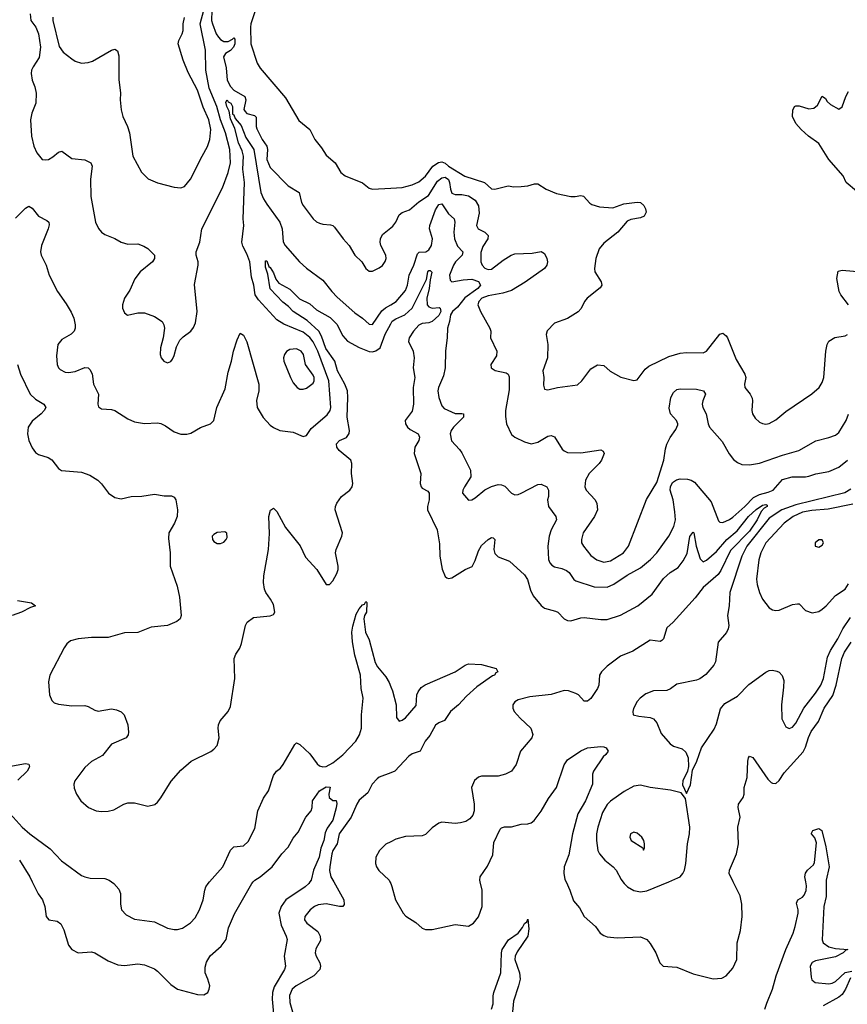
# Model space of a CAD drawing. Header units: inches. Extents: x 1473912 to 1647258, y 640388 to 773423.
# Tile 24 of 256: x 1507755 to 1512762, y 659259 to 665215. Entities that reach past the tile are written whole.
import ezdxf

# ---------------------------------------------------------------- set-up
doc = ezdxf.new("R2010")
doc.units = ezdxf.units.IN
doc.header["$MEASUREMENT"] = 0
for name, color, linetype in [('B5605', 7, 'Continuous'), ('B5606', 7, 'Continuous'), ('B5615', 7, 'Continuous'), ('B5616', 7, 'Continuous')]:
    doc.layers.add(name, color=color, linetype=linetype)

msp = doc.modelspace()

# ---------------------------------------------------------------- linework, layer by layer
at = {"layer": 'B5605', "color": 5}
for points, elevation in [([(1507831.6, 660000), (1507867.8, 659927.8), (1507892.7, 659890), (1507908.2, 659850), (1507914.8, 659790), (1507930.7, 659770.7), (1507982, 659762), (1508005.1, 659745.1), (1508022, 659710), (1508050, 659616), (1508070.3, 659590.4), (1508110, 659570.4), (1508190, 659575.3), (1508210, 659570.4), (1508290, 659521.1), (1508350, 659497), (1508390, 659493.4), (1508470, 659502.8), (1508510, 659497.6), (1508570, 659472.4), (1508590, 659459), (1508670, 659379.5), (1508710, 659350.4), (1508830, 659318.5), (1508870, 659316), (1508893.5, 659330), (1508902.3, 659350), (1508904.7, 659370), (1508894.5, 659410), (1508876.4, 659450), (1508876.6, 659483.4), (1508885.6, 659514.4), (1508907.7, 659552.3), (1508974, 659610), (1509003.6, 659650), (1509019, 659721), (1509054.6, 659805.4), (1509159.7, 659990), (1509168.3, 660000)], 760), ([(1508311, 660000), (1508324.9, 659990), (1508355.8, 659955.8), (1508366, 659930), (1508364.4, 659864.4), (1508372.2, 659830), (1508400.4, 659800.4), (1508450, 659774.3), (1508570, 659757.2), (1508650, 659720.3), (1508690, 659711.6), (1508710, 659711.7), (1508740.4, 659719.6), (1508789, 659751), (1508817.5, 659782.5), (1508842.4, 659830), (1508864.4, 659890), (1508874.8, 659950), (1508882.4, 659970), (1508894.8, 659990), (1508903.8, 660000)], 780), ([(1509511.4, 660000), (1509504.7, 659990), (1509481.8, 659970), (1509366.3, 659890), (1509336.8, 659850), (1509324, 659810), (1509336.6, 659736.6), (1509368, 659670), (1509372.9, 659650), (1509355.5, 659550), (1509363.7, 659490), (1509356.8, 659470), (1509295.6, 659364.4), (1509285.6, 659330), (1509282.6, 659290), (1509293.9, 659153.9)], 760), ([(1509654.9, 660000), (1509717.2, 659890), (1509717.8, 659862.2), (1509710, 659849.8), (1509690, 659849.8), (1509610, 659866.6), (1509560.4, 659859.6), (1509538, 659850), (1509513, 659830), (1509480.5, 659790), (1509478, 659770), (1509492.7, 659750), (1509558.9, 659698.9), (1509573.8, 659670), (1509575.1, 659644.9), (1509546.4, 659593.6), (1509543.6, 659570), (1509549.1, 659550), (1509570.3, 659510), (1509574.4, 659490), (1509570.2, 659470), (1509535.2, 659430), (1509427.6, 659370), (1509402.8, 659350), (1509388.1, 659311.9), (1509389.4, 659270), (1509410, 659199.1)], 780), ([(1509995.5, 660000), (1510000, 659989.7)], 820)]:
    msp.add_lwpolyline(points, dxfattribs=dict(at, elevation=elevation))
at = {"layer": 'B5606', "color": 5}
for points, elevation in [([(1509214.7, 665374.7), (1509153.5, 665190), (1509151.4, 665170), (1509154.3, 665070), (1509192.1, 664952.1), (1509210, 664921.6), (1509362.6, 664742.6), (1509444.8, 664604.8), (1509510.2, 664550.2), (1509540.3, 664490), (1509581, 664441), (1509610, 664396.3), (1509663, 664350), (1509698, 664290), (1509724, 664270), (1509830, 664227.7), (1509870, 664196.4), (1509890, 664190.3), (1510000, 664196.3)], 880), ([(1507818.5, 665250), (1507823.2, 665210), (1507852, 665170), (1507870, 665130.5), (1507881.7, 665050), (1507873.3, 664986.7), (1507836.1, 664930), (1507826.7, 664910), (1507824, 664890), (1507830.2, 664850.2), (1507847, 664810), (1507856, 664770), (1507852.9, 664710), (1507827.9, 664650), (1507821.3, 664610), (1507827.7, 664510), (1507840.9, 664450), (1507858.7, 664410), (1507890.3, 664370.3), (1507910, 664366.7), (1507930, 664370.3), (1507955.3, 664384.7), (1507990, 664414), (1508010, 664420.4), (1508070, 664375.5), (1508150, 664366.7), (1508184.9, 664350), (1508194.6, 664330), (1508184.2, 664250), (1508184.8, 664144.8), (1508214.9, 663990), (1508232.3, 663952.3), (1508250.4, 663930.4), (1508270, 663916.3), (1508331.8, 663891.8), (1508370, 663868.5), (1508410, 663857.6), (1508470, 663858.4), (1508505.5, 663845.5), (1508530, 663830.6), (1508570.6, 663790), (1508570.4, 663770), (1508558.4, 663750), (1508484.2, 663690), (1508452.1, 663647.9), (1508420.8, 663579.2), (1508388.4, 663530), (1508377.1, 663490), (1508378, 663470), (1508390, 663441), (1508408, 663428), (1508470, 663442.4), (1508510, 663441.3), (1508570, 663420.4), (1508618, 663390), (1508628.2, 663370), (1508630.4, 663349.6), (1508623.8, 663290), (1508606.4, 663230), (1508606, 663190), (1508610.8, 663170), (1508626.8, 663150), (1508650, 663138.8), (1508670, 663146.8), (1508679.1, 663160.9), (1508690, 663184.7), (1508703.5, 663236.5), (1508724.4, 663275.6), (1508743.5, 663296.5), (1508790, 663330.5), (1508807.3, 663352.7), (1508819, 663381), (1508828.4, 663450), (1508812.3, 663612.3), (1508835.1, 663730), (1508835.1, 663750), (1508822.7, 663790), (1508822.7, 663810), (1508845.6, 663870), (1508856.4, 663950), (1508982.2, 664197.8), (1509017.2, 664290), (1509029.8, 664350), (1509026, 664430), (1509000.9, 664530), (1508970.2, 664610), (1508948.2, 664690), (1508901.2, 664801.2), (1508881.3, 664910), (1508880.1, 665030), (1508847.5, 665190), (1508870, 665273.8)], 860), ([(1507956.3, 665230), (1507954.9, 665210), (1507993.8, 665053.8), (1508018.8, 665018.8), (1508070, 664978.3), (1508090, 664964.6), (1508130, 664952.8), (1508170, 664955.5), (1508196.5, 664963.5), (1508310, 665030.7), (1508330, 665036), (1508346.8, 665026.8), (1508356.1, 664996.1), (1508354.2, 664854.2), (1508364.9, 664770), (1508363.6, 664730), (1508370.2, 664670), (1508378.3, 664630), (1508408.3, 664568.3), (1508420.2, 664530), (1508438.9, 664390), (1508493.1, 664293.1), (1508532.6, 664252.6), (1508590, 664227.6), (1508690, 664201.7), (1508730, 664197.6), (1508753.3, 664206.7), (1508789.2, 664250.8), (1508858.5, 664390), (1508892.5, 664447.5), (1508906.1, 664490), (1508910.8, 664550), (1508899.5, 664610), (1508865.4, 664685.4), (1508830, 664788.2), (1508775.3, 664895.3), (1508745.1, 664970), (1508714.3, 665070), (1508717.4, 665090), (1508739.1, 665130), (1508744.7, 665150), (1508744.8, 665190), (1508752, 665228)], 880), ([(1508917.1, 665270), (1508916.5, 665210), (1508921.3, 665190), (1508943.6, 665130), (1508957.5, 665110), (1508970, 665095.6), (1508990, 665083.9), (1509015.8, 665084.2), (1509042.8, 665097.2), (1509050, 665106.3), (1509057.3, 665097.3), (1509057.3, 665070), (1509049.1, 665050), (1509031.2, 665028.8), (1509000.7, 665010), (1508988.2, 664990), (1509004.6, 664924.6), (1509010.7, 664850), (1509030, 664810.2), (1509050, 664789.5), (1509118.2, 664750), (1509123.6, 664730), (1509111.4, 664671.4), (1509119.4, 664659.4), (1509130, 664648.6), (1509174.9, 664634.9), (1509185, 664625), (1509185.4, 664570), (1509190, 664554.4), (1509221.4, 664490), (1509249.6, 664449.6), (1509253.9, 664430), (1509251, 664370), (1509270, 664321.1), (1509378.9, 664210), (1509446, 664170), (1509460.2, 664110), (1509470, 664090.4), (1509530.3, 664010), (1509550, 663992.9), (1509570, 663983.6), (1509590, 663977.6), (1509635, 663975), (1509650, 663970.2), (1509660.1, 663960.1), (1509711.4, 663890), (1509749.3, 663849.3), (1509783.7, 663790), (1509826, 663750), (1509850, 663710.7), (1509870, 663693.4), (1509890, 663694.9), (1509930, 663714.4), (1509950.8, 663729.2), (1509967.3, 663752.8), (1509972.3, 663770), (1509969.8, 663790), (1509941, 663850), (1509935.9, 663870), (1509937.4, 663890), (1509950, 663916.5), (1510000, 663956.7)], 860), ([(1507730, 664014), (1507790, 664074.4), (1507810, 664086.7), (1507830, 664074.4), (1507870, 664025.8), (1507920.4, 664000.4), (1507930.7, 663990), (1507933.8, 663973.8), (1507928.1, 663950), (1507886.9, 663850), (1507881.1, 663810), (1507884.4, 663790), (1507915.5, 663730), (1507934.4, 663670), (1507983.7, 663570), (1508036.2, 663496.2), (1508065.9, 663445.9), (1508082.2, 663410), (1508091.5, 663370), (1508091.6, 663350), (1508084, 663330), (1508066.6, 663313.4), (1508010, 663279.8), (1507986.9, 663250), (1507978, 663182), (1507982, 663130), (1507990.1, 663110.1), (1507999.8, 663099.8), (1508030, 663083.8), (1508050, 663081.6), (1508090, 663087.8), (1508150, 663111.3), (1508170, 663108.8), (1508179.4, 663099.4), (1508192.8, 663072.8), (1508202.4, 663010), (1508232.9, 662950), (1508228.8, 662890), (1508232.5, 662872.5), (1508250, 662860.4), (1508310, 662856.5), (1508330, 662850.3), (1508410, 662800.5), (1508450, 662781.6), (1508510, 662772.4), (1508590, 662775.8), (1508610, 662772.2), (1508638.2, 662758.2), (1508690, 662722.4), (1508730, 662707), (1508766.9, 662706.9), (1508790, 662713.7), (1508850, 662748.4), (1508909.6, 662770.4), (1508930, 662791.3), (1508947, 662870), (1508998, 662982), (1509016.1, 663083.9), (1509037.6, 663150), (1509049.7, 663210.3), (1509070, 663278), (1509090, 663318), (1509110, 663306), (1509130, 663266), (1509202, 663010), (1509201.8, 662970), (1509188.4, 662911.7), (1509192.9, 662870), (1509228.3, 662808.3), (1509270, 662762.9), (1509290, 662748.3), (1509330, 662730.3), (1509410, 662720.5), (1509470, 662693.4), (1509490, 662700.7), (1509518.2, 662741.8), (1509615.4, 662824.6), (1509634.3, 662850), (1509638.4, 662870), (1509625.4, 663030), (1509558.3, 663210), (1509530, 663266.7), (1509510, 663293.1), (1509470, 663324.2), (1509352.9, 663372.9), (1509310, 663399.4), (1509200.3, 663520.3), (1509179.1, 663550), (1509170.9, 663610), (1509158.2, 663658.2), (1509148.6, 663750), (1509130, 663798), (1509104.8, 663844.8), (1509099.5, 663870), (1509111.5, 663970), (1509108.2, 664010), (1509114.6, 664230), (1509105.8, 664310), (1509109.9, 664390), (1509101.8, 664421.8), (1509079.8, 664470), (1509056.3, 664556.3), (1509030, 664616.2), (1509021.8, 664661.8), (1509007.5, 664690), (1509002.7, 664717.3), (1509009.8, 664730.2), (1509017.4, 664717.4), (1509032, 664710), (1509041.8, 664690), (1509042.9, 664642.9), (1509050, 664638.9), (1509058.4, 664618.4), (1509095.4, 664575.4), (1509122.8, 664502.8), (1509171.5, 664430), (1509215, 664170), (1509230, 664132.1), (1509250, 664100.2), (1509329.3, 663990), (1509343.8, 663950), (1509350, 663872), (1509362, 663850), (1509448.4, 663750), (1509490, 663712), (1509590, 663638.7), (1509643.9, 663570), (1509676.7, 663536.7), (1509782.3, 663442.3), (1509828.4, 663410), (1509870, 663372.7), (1509890, 663370.4), (1509946.1, 663453.9), (1509968.1, 663471.9), (1510000, 663490.5)], 840), ([(1507743, 663130), (1507760.4, 663070), (1507818.3, 662950), (1507850, 662920.2), (1507902, 662890), (1507913, 662870), (1507904.2, 662850), (1507885.2, 662830), (1507830, 662787.4), (1507806.8, 662750), (1507803.5, 662710), (1507811.3, 662670), (1507830, 662624.4), (1507850, 662597), (1507870, 662584.2), (1507927, 662567), (1507950, 662553.4), (1507990, 662500.7), (1508008.8, 662488.8), (1508130, 662478.9), (1508179.6, 662459.6), (1508228.7, 662428.7), (1508250, 662407.3), (1508291.7, 662351.7), (1508330, 662324.4), (1508370, 662317.6), (1508430.5, 662330.5), (1508493.7, 662333.7), (1508570, 662344.9), (1508630, 662334.6), (1508674.3, 662334.3), (1508690, 662327.7), (1508700.3, 662310), (1508710.2, 662250.2), (1508708.3, 662210), (1508692, 662170), (1508658.3, 662110), (1508655.8, 662075.8), (1508665.3, 661990), (1508664.9, 661910), (1508708.4, 661788.4), (1508722.6, 661722.6), (1508732, 661610), (1508725.5, 661590), (1508706.3, 661573.7), (1508650.2, 661549.8), (1508550, 661540.5), (1508470, 661508), (1508390, 661505.6), (1508290, 661478), (1508190, 661477.4), (1508110, 661470.6), (1508063, 661457), (1508040.2, 661439.8), (1508024.1, 661415.9), (1507937, 661250), (1507928.7, 661210), (1507936.4, 661130), (1507950, 661096), (1507963.4, 661083.4), (1507990, 661074.4), (1508070, 661064.9), (1508150, 661067.1), (1508170, 661060.9), (1508210, 661038), (1508230, 661032.7), (1508310, 661045.6), (1508340, 661040), (1508368.9, 661028.9), (1508388.2, 661010), (1508410.1, 660950.1), (1508414, 660906), (1508411.3, 660888.7), (1508399.6, 660870), (1508310, 660833.2), (1508256, 660764), (1508190, 660726.9), (1508150, 660691.2), (1508088.8, 660610), (1508083.7, 660590), (1508085.5, 660565.5), (1508098, 660530), (1508125.5, 660490), (1508170.6, 660450), (1508218.8, 660430), (1508250, 660424.4), (1508290, 660426.5), (1508324.9, 660435.1), (1508385.2, 660470), (1508410, 660478), (1508450, 660477.8), (1508530, 660457.3), (1508573.1, 660466.9), (1508590, 660481.3), (1508610, 660508.4), (1508670.7, 660609.3), (1508730, 660674.4), (1508792.3, 660730), (1508911, 660789), (1508930, 660801.6), (1508950, 660824.9), (1508962, 660870), (1508955.5, 660930), (1508957.8, 660950), (1508967.2, 660972.8), (1509016.4, 661030), (1509030, 661061), (1509056, 661230), (1509053.6, 661350), (1509062.7, 661377.3), (1509086.3, 661413.7), (1509098, 661442), (1509121.3, 661550), (1509131.8, 661570), (1509170, 661598.7), (1509270.8, 661609.2), (1509290, 661616.4), (1509298, 661630), (1509290, 661677.6), (1509273.3, 661710), (1509244, 661750), (1509236.4, 661770), (1509231, 661810), (1509233.1, 661850), (1509259.8, 662010), (1509266, 662106), (1509263, 662210), (1509272.5, 662247.5), (1509290, 662261), (1509310, 662240.7), (1509363.4, 662143.4), (1509452.2, 662032.2), (1509484.1, 661964.1), (1509552.6, 661890), (1509610, 661799.1), (1509630, 661798), (1509650, 661820.4), (1509674.1, 661865.9), (1509681.4, 661890), (1509682.4, 661910), (1509666.8, 661990), (1509669.9, 662010), (1509704.5, 662090), (1509707.5, 662110), (1509664.3, 662250), (1509665.9, 662270), (1509674, 662290), (1509702.3, 662330), (1509753.3, 662370), (1509766, 662390), (1509769.8, 662410), (1509762.5, 662470), (1509765.3, 662530), (1509758.2, 662550), (1509688, 662610), (1509674, 662630), (1509671.2, 662648.8), (1509689.6, 662670), (1509732.1, 662687.9), (1509749, 662711), (1509750.5, 662730), (1509735.7, 662810), (1509740.3, 662930), (1509737.6, 662970), (1509723.2, 663010), (1509678.4, 663090), (1509661.8, 663150), (1509606.8, 663226.8), (1509581.5, 663301.5), (1509564.3, 663330), (1509494.8, 663394.8), (1509409.7, 663449.7), (1509381.1, 663481.1), (1509346.9, 663506.9), (1509270, 663587.9), (1509255.5, 663675.5), (1509242.7, 663717.3), (1509243.2, 663756.8), (1509250, 663755.5), (1509262, 663722), (1509270, 663716.2), (1509290, 663683.2), (1509304.7, 663644.7), (1509322.2, 663622.2), (1509390, 663585.9), (1509447.1, 663527.1), (1509510, 663495.8), (1509550, 663460.6), (1509633.9, 663413.9), (1509673, 663373), (1509710, 663302.3), (1509737.6, 663270), (1509810, 663231.4), (1509870, 663208.8), (1509890, 663206.7), (1509910, 663211.4), (1509935.5, 663230), (1509967.3, 663312.7), (1510000, 663374.7)], 820), ([(1507742.5, 661702.5), (1507827.1, 661687.1), (1507850.8, 661670), (1507820.3, 661659.7), (1507765.7, 661630), (1507710.1, 661609.9)], 780), ([(1508903.8, 660000), (1508985.1, 660090), (1509030, 660190.4), (1509050, 660211.7), (1509110, 660218), (1509137.1, 660242.9), (1509178.6, 660321.4), (1509195.8, 660430), (1509230, 660505.3), (1509260.2, 660550), (1509290, 660643), (1509308, 660670), (1509332.9, 660687.1), (1509350, 660708.5), (1509419.3, 660830), (1509430, 660840.7), (1509450, 660830.7), (1509510, 660774.4), (1509554.1, 660714.1), (1509570, 660701.3), (1509590, 660694.7), (1509610, 660697.4), (1509650, 660718.8), (1509710, 660767.9), (1509788.6, 660850), (1509811.6, 660888.4), (1509824.1, 660930), (1509824, 661010), (1509834, 661110), (1509822, 661170), (1509816.6, 661250), (1509782.6, 661370), (1509767.9, 661452.1), (1509764.3, 661510), (1509770, 661547.3), (1509790, 661619.5), (1509810, 661651.5), (1509830, 661675.8), (1509841.2, 661678.8), (1509850, 661696), (1509856, 661690), (1509852.4, 661630), (1509840.5, 661610), (1509836.4, 661590), (1509847.3, 661510), (1509870, 661462.8), (1509906.8, 661326.8), (1509920.9, 661300.9), (1509970, 661239.1), (1509990, 661204.9), (1510000, 661179.9)], 780), ([(1507690, 660696.6), (1507790, 660716.5), (1507811, 660711), (1507814.5, 660694.5), (1507799.7, 660670), (1507745.1, 660614.9)], 780), ([(1510000, 660659.9), (1509930, 660632.1), (1509917.4, 660622.6), (1509888.1, 660590), (1509861.2, 660538.8), (1509810, 660494), (1509794, 660470), (1509761.3, 660390), (1509688.8, 660290), (1509675.8, 660230), (1509650.1, 660190), (1509643.1, 660170), (1509630.7, 660090), (1509629, 660069), (1509637.9, 660030), (1509654.9, 660000)], 780), ([(1509168.3, 660000), (1509176.9, 660010), (1509210, 660030.2), (1509282, 660090), (1509341.5, 660170), (1509380.4, 660210), (1509410, 660262.8), (1509440.1, 660299.9), (1509485.6, 660390), (1509518.4, 660430), (1509525.4, 660450), (1509527.2, 660490), (1509569.8, 660550), (1509610, 660573.4), (1509633, 660573), (1509624.9, 660530), (1509627.3, 660510), (1509650, 660491.3), (1509670, 660492), (1509673, 660473), (1509670, 660448), (1509650, 660372.3), (1509615.2, 660324.8), (1509603.5, 660296.5), (1509594.4, 660250), (1509577.4, 660202.6), (1509567.9, 660147.9), (1509532.3, 660070), (1509518, 660010), (1509511.4, 660000)], 760), ([(1507697, 660410), (1507770.2, 660330.2), (1507816.5, 660290), (1507939.3, 660199.3), (1508007.6, 660127.6), (1508030, 660110.2), (1508130, 660038.9), (1508150, 660028.9), (1508182.2, 660022.2), (1508270, 660019.6), (1508297.1, 660010), (1508311, 660000)], 780), ([(1510000, 660242.3), (1509970, 660226.5), (1509932, 660190), (1509910, 660149), (1509907.2, 660110), (1509913.8, 660090), (1509928.4, 660068.4), (1509991.1, 660010), (1509995.5, 660000)], 820), ([(1507753.7, 660130), (1507816.5, 660030), (1507831.6, 660000)], 760)]:
    msp.add_lwpolyline(points, dxfattribs=dict(at, elevation=elevation))
for points, elevation in [([(1509430, 663223.6), (1509390, 663220.2), (1509370, 663208.5), (1509357.1, 663190), (1509351.8, 663170), (1509353.5, 663150), (1509394.3, 663050), (1509410, 663017.8), (1509433.4, 662990), (1509450, 662980.6), (1509470, 662979.3), (1509490, 662986.2), (1509530, 663016.9), (1509536.3, 663030), (1509535.9, 663050), (1509530, 663064), (1509484.3, 663130), (1509471.6, 663190), (1509458.9, 663210)], 860), ([(1508996, 662116), (1508950, 662112.3), (1508930, 662101.2), (1508920.7, 662090), (1508922, 662070), (1508930, 662058.8), (1508950, 662045.5), (1508970, 662045.5), (1508990, 662054.8), (1509005.2, 662070), (1509010, 662082), (1509009, 662109)], 840)]:
    msp.add_lwpolyline(points, close=True, dxfattribs=dict(at, elevation=elevation))
at = {"layer": 'B5615', "color": 5}
for points, elevation in [([(1510000, 659989.7), (1510007.6, 659972.4), (1510029.3, 659890), (1510075.6, 659810), (1510091.8, 659791.8), (1510152.7, 659752.7), (1510190, 659719.3), (1510210, 659710.4), (1510250, 659710.4), (1510390, 659741.6), (1510470, 659730.5), (1510501.6, 659750), (1510530, 659788.2), (1510552.7, 659850), (1510553.2, 659950), (1510540.9, 660000)], 820), ([(1511060.6, 660000), (1511083.6, 659950), (1511104.7, 659884.7), (1511142, 659842), (1511170.6, 659790), (1511238.8, 659730), (1511266, 659690), (1511290, 659674), (1511310, 659667.7), (1511370, 659661.6), (1511510, 659666.7), (1511550, 659650.4), (1511570, 659627.3), (1511603.8, 659570), (1511628, 659510), (1511648.8, 659488.8), (1511730, 659483.6), (1511830, 659443.5), (1511950, 659413.8), (1512003.3, 659416.7), (1512029.6, 659430), (1512070, 659477), (1512093.2, 659530), (1512095.4, 659630), (1512115.2, 659704.8), (1512126.6, 659790), (1512124, 659864), (1512114.7, 659914.7), (1512071.9, 660000)], 820), ([(1511403.9, 660000), (1511412, 659990), (1511432.2, 659970), (1511470, 659948.1), (1511510, 659939.7), (1511550, 659944.4), (1511681.5, 660000)], 840), ([(1512263.8, 659230), (1512274.5, 659265.5), (1512309.1, 659350.9), (1512332.1, 659430), (1512390, 659589.3), (1512434, 659690), (1512446.1, 659730), (1512463.9, 659810), (1512464.1, 659830), (1512454.7, 659870), (1512463.5, 659890), (1512490, 659905.9), (1512501.2, 659918.8), (1512513, 659947), (1512515.5, 659975.5), (1512510.9, 660000)], 780), ([(1512634.3, 660000), (1512633.3, 659910), (1512619.8, 659850), (1512609.7, 659649.7), (1512617, 659630), (1512650, 659606.2), (1512690, 659596.6), (1512766, 659590), (1512753.2, 659586.8), (1512738, 659570), (1512690, 659546.6), (1512570, 659522.7), (1512550, 659511.2), (1512536.9, 659490), (1512542.8, 659422.8), (1512547.6, 659407.6), (1512568, 659390), (1512650, 659383.3), (1512670, 659386.4), (1512690, 659397.1), (1512750, 659451.5), (1512790, 659458.2)], 780), ([(1510610.3, 659229.7), (1510619.1, 659260.9), (1510619.7, 659310), (1510624.2, 659330), (1510666.8, 659450), (1510669.4, 659570), (1510673.9, 659590), (1510712.1, 659647.9), (1510771.2, 659688.8), (1510797.6, 659722.4), (1510810, 659747.8), (1510822.4, 659757.6), (1510830, 659774), (1510836.1, 659716.1), (1510830.1, 659670), (1510764.8, 659575.2), (1510753.4, 659550), (1510751.4, 659530), (1510778.3, 659450), (1510782.9, 659410), (1510773.8, 659370), (1510741.9, 659278.1), (1510733.6, 659190)], 780), ([(1512781.9, 659418.1), (1512750.7, 659349.3), (1512730, 659318.4), (1512710, 659302.4), (1512616.5, 659250)], 780)]:
    msp.add_lwpolyline(points, dxfattribs=dict(at, elevation=elevation))
at = {"layer": 'B5616', "color": 5}
for points, elevation in [([(1512818.6, 664178.6), (1512754.5, 664230), (1512736.2, 664270), (1512649.7, 664370), (1512590, 664466.3), (1512527.3, 664510), (1512482.9, 664550), (1512450, 664587.3), (1512429.5, 664630.5), (1512432.5, 664667.5), (1512442, 664690), (1512450, 664694.8), (1512470, 664693.4), (1512530, 664676.3), (1512559.5, 664680.5), (1512582, 664698), (1512610, 664752), (1512630, 664738), (1512640.5, 664720.5), (1512661.3, 664701.3), (1512710, 664674), (1512731.5, 664688.5), (1512752.7, 664750), (1512770, 664781)], 880), ([(1510000, 664196.3), (1510070, 664200.2), (1510130, 664215.3), (1510170, 664234.8), (1510210, 664268.5), (1510254.5, 664330), (1510288.8, 664351.2), (1510310, 664354.8), (1510330, 664346.8), (1510350, 664329.6), (1510449.1, 664269.1), (1510566.4, 664230), (1510610, 664193), (1510630, 664190.6), (1510709.7, 664210.3), (1510744.8, 664204.8), (1510790, 664205.3), (1510830, 664210.2), (1510870, 664222.8), (1510890, 664223.1), (1510940.4, 664190), (1511003.8, 664163.8), (1511090, 664145.8), (1511114.9, 664145.1), (1511150, 664152), (1511166.7, 664146.7), (1511204.5, 664104.5), (1511216.5, 664096.5), (1511262.2, 664082.2), (1511343.5, 664076.5), (1511410, 664100.6), (1511490, 664111.1), (1511510, 664108.5), (1511531.2, 664091.2), (1511542, 664070), (1511544.4, 664050), (1511532.4, 664027.6), (1511510, 664016.3), (1511453.3, 664006.7), (1511430, 663997), (1511372.9, 663930), (1511290, 663862.6), (1511261.4, 663830), (1511240.6, 663770), (1511233.6, 663710), (1511234.9, 663690), (1511272.4, 663630), (1511276.5, 663610), (1511266.5, 663593.5), (1511188.2, 663530), (1511172.7, 663510), (1511151.8, 663468.2), (1511133, 663447), (1511070, 663407.3), (1510990, 663378.4), (1510947, 663333), (1510940.5, 663310), (1510950.2, 663250.2), (1510948.2, 663170), (1510921.1, 663090), (1510925.7, 663050), (1510924.4, 663004.4), (1510930, 662981), (1510950, 662975.5), (1511009.7, 662990.3), (1511130, 663006.3), (1511156.9, 663030), (1511210, 663104), (1511250, 663127.3), (1511290, 663122.8), (1511328.3, 663088.3), (1511392.8, 663052.8), (1511470, 663033.4), (1511490, 663037.3), (1511539.7, 663100.3), (1511561.1, 663118.9), (1511682.3, 663177.7), (1511750, 663197.2), (1511790, 663201.2), (1511890, 663199.5), (1511909.4, 663210), (1511990, 663313), (1512010, 663319.3), (1512030, 663302.4), (1512037.3, 663290), (1512090, 663159.1), (1512143, 663070), (1512148, 663050), (1512140.5, 663010), (1512143, 662990), (1512174, 662950), (1512185.5, 662925.5), (1512188.9, 662910), (1512183.9, 662850), (1512189.1, 662830), (1512204.5, 662804.5), (1512230, 662780.3), (1512250, 662771.5), (1512270, 662769.2), (1512290, 662772.8), (1512330, 662794.7), (1512390, 662844.2), (1512548, 662952.1), (1512591.5, 662990), (1512610, 663020.7), (1512619.1, 663050), (1512632, 663210), (1512639.5, 663250), (1512649.5, 663270), (1512686.5, 663293.5), (1512750, 663302), (1512763.7, 663310)], 880), ([(1510000, 663956.7), (1510012.9, 663967.1), (1510030, 663990.4), (1510050, 664034.9), (1510070, 664048.4), (1510114.2, 664065.8), (1510170, 664113.2), (1510228.7, 664151.3), (1510282.4, 664237.6), (1510310, 664259.1), (1510330, 664261.6), (1510350, 664248.3), (1510356.5, 664230), (1510360.7, 664190), (1510370, 664166.2), (1510390, 664157.7), (1510430, 664157.2), (1510470, 664148.8), (1510510, 664123.8), (1510530.6, 664090), (1510535.8, 664044.2), (1510518.5, 663970), (1510528.8, 663950), (1510569.4, 663929.4), (1510590.3, 663910), (1510586.4, 663890), (1510556.7, 663843.3), (1510545.9, 663805.9), (1510545.6, 663750), (1510554, 663730), (1510570, 663712.9), (1510590, 663703.2), (1510610, 663706), (1510679.2, 663760.8), (1510728.8, 663791.2), (1510750, 663798.8), (1510856.4, 663803.6), (1510910, 663813.7), (1510930, 663800.7), (1510945.3, 663770), (1510948.5, 663750), (1510944.9, 663730), (1510930, 663709.6), (1510813.5, 663626.5), (1510730, 663577.2), (1510678.2, 663561.8), (1510590, 663544.6), (1510550.4, 663530), (1510533.1, 663510), (1510527.7, 663490), (1510542.6, 663450), (1510600.3, 663350), (1510604.9, 663330), (1510604.4, 663290), (1510642.4, 663210), (1510639, 663181), (1510604.9, 663130), (1510607.3, 663110), (1510632.5, 663092.5), (1510698, 663078), (1510710.2, 663070.2), (1510715.6, 663055.6), (1510716.5, 662976.5), (1510695, 662850), (1510693.7, 662813.7), (1510699.5, 662770), (1510730, 662706.7), (1510750.2, 662690.2), (1510810, 662660.9), (1510850, 662650.2), (1510890, 662660.2), (1510950, 662695.3), (1510970, 662699), (1510990.9, 662690.9), (1511037.7, 662617.7), (1511050, 662606), (1511070, 662596.5), (1511150, 662594.6), (1511270, 662613), (1511284.5, 662604.5), (1511290.4, 662590), (1511275.8, 662550), (1511261.3, 662530), (1511199.6, 662470), (1511177.3, 662430), (1511174, 662390), (1511181.5, 662370), (1511237.6, 662310), (1511247.6, 662287.6), (1511251.1, 662250), (1511232.6, 662210), (1511164, 662110), (1511153.1, 662070), (1511154.9, 662050), (1511165.7, 662030), (1511210, 661974.3), (1511246.6, 661946.6), (1511290, 661933.8), (1511330, 661941), (1511407.8, 661990), (1511438, 662030), (1511547.3, 662312.7), (1511610, 662416.4), (1511651.4, 662550), (1511661.3, 662618.7), (1511670, 662647.7), (1511690, 662687.3), (1511724.4, 662735.6), (1511736.3, 662763.7), (1511737.6, 662770), (1511728.2, 662790), (1511691.6, 662830), (1511684.4, 662864.4), (1511694, 662930), (1511710, 662960.3), (1511730, 662977.3), (1511750, 662982.4), (1511850, 662980.6), (1511892.2, 662970), (1511904.9, 662950), (1511888.5, 662910), (1511885, 662890), (1511887.8, 662870), (1511907.3, 662830), (1511919.7, 662770), (1511928.9, 662750), (1512004.1, 662664.1), (1512047.9, 662587.9), (1512073.9, 662553.9), (1512097.1, 662537.1), (1512124.8, 662524.8), (1512170, 662522.8), (1512230, 662531.6), (1512370, 662580.7), (1512469.3, 662610), (1512571.9, 662668.1), (1512650, 662687.3), (1512690, 662702.3), (1512710, 662717.7), (1512755.1, 662790), (1512770, 662828.4)], 860), ([(1510000, 663490.5), (1510033.5, 663510), (1510090, 663576.5), (1510101.8, 663610), (1510112.5, 663670), (1510140.2, 663730), (1510162.1, 663797.9), (1510171.4, 663808.6), (1510212, 663810), (1510230, 663822), (1510245.9, 663850), (1510253.4, 663890), (1510235.5, 663950), (1510236.1, 663970), (1510270, 664064.7), (1510290, 664097.5), (1510310, 664101.6), (1510350, 664041.2), (1510383.2, 664010), (1510388.6, 663990), (1510381.7, 663930), (1510385.7, 663890), (1510404.3, 663844.3), (1510436.9, 663810), (1510431.8, 663790), (1510390.9, 663750), (1510380.1, 663730), (1510356.1, 663670), (1510359.5, 663639.5), (1510370, 663629.1), (1510437.7, 663642.3), (1510490, 663645.5), (1510531.9, 663631.9), (1510543.8, 663610), (1510526.2, 663590), (1510447.3, 663532.7), (1510403.6, 663476.4), (1510374.5, 663450), (1510362.1, 663430), (1510355.7, 663390), (1510343, 663350), (1510341.4, 663290), (1510331.7, 663211.7), (1510330.1, 663109.9), (1510318.4, 663061.6), (1510288.4, 662990), (1510285.4, 662970), (1510290.2, 662930), (1510310, 662879.1), (1510323, 662863), (1510390, 662832.8), (1510430, 662833.8), (1510439.3, 662830), (1510439.5, 662810), (1510380.3, 662750), (1510366, 662730), (1510360.3, 662710), (1510367, 662667), (1510415.6, 662615.6), (1510430, 662594), (1510483, 662490), (1510484.4, 662450), (1510445.3, 662390), (1510436.4, 662370), (1510434.9, 662350), (1510470, 662308.2), (1510490, 662310.4), (1510510, 662322), (1510570, 662370.4), (1510610, 662390.4), (1510650, 662403), (1510670, 662402), (1510690, 662393.4), (1510730, 662350.5), (1510750, 662341.3), (1510770, 662342.6), (1510790, 662350.3), (1510890, 662403.8), (1510910, 662405.5), (1510944, 662390), (1510955.3, 662370), (1510954.3, 662330), (1510948.8, 662310), (1510953.7, 662270), (1510998, 662210), (1511003.6, 662190), (1510971.1, 662130), (1510958, 662090), (1510950.2, 662030), (1510954.7, 661950), (1510961.8, 661930), (1510975.1, 661915), (1510990, 661905.8), (1511035.2, 661895.2), (1511063.1, 661883.1), (1511080.3, 661870), (1511108.4, 661828.4), (1511120.4, 661820.4), (1511230, 661784.1), (1511310, 661782.2), (1511350, 661799.7), (1511430, 661855.2), (1511510, 661900.2), (1511572.4, 661950), (1511610, 661990.3), (1511682.7, 662090), (1511713.3, 662150), (1511721.7, 662190), (1511718.8, 662238.8), (1511708.8, 662310), (1511690.8, 662370), (1511691.7, 662390), (1511704.4, 662415.6), (1511728.2, 662431.8), (1511750, 662437.5), (1511795.5, 662435.5), (1511818.4, 662430), (1511837.5, 662417.5), (1511938.7, 662298.7), (1511982.8, 662182.8), (1511990, 662174.8), (1512010, 662174.4), (1512050, 662191.5), (1512070, 662205.6), (1512142.6, 662270), (1512194.4, 662325.6), (1512230, 662342.7), (1512283.5, 662356.5), (1512313.2, 662370), (1512370, 662432.9), (1512428, 662450), (1512508.9, 662448.9), (1512530, 662452.9), (1512572.5, 662467.5), (1512650, 662481.5), (1512710, 662508.4), (1512762.6, 662550)], 840), ([(1510000, 663374.7), (1510008.7, 663391.2), (1510030, 663406.1), (1510086.1, 663430), (1510130.6, 663469.4), (1510216.3, 663643.7), (1510225.2, 663690), (1510230, 663698.5), (1510238, 663698), (1510248.1, 663688.1), (1510237.6, 663642.4), (1510233.4, 663590), (1510218.5, 663530), (1510220.9, 663490), (1510230, 663477.3), (1510250, 663470.1), (1510293.8, 663473.8), (1510299, 663470), (1510302.9, 663450), (1510290, 663424.8), (1510250, 663390.4), (1510230, 663382), (1510190, 663377.8), (1510170, 663367.7), (1510137.8, 663330), (1510112.4, 663290), (1510108.2, 663268.2), (1510136.4, 663210), (1510142, 663170), (1510134.9, 663110), (1510144.9, 663050), (1510135.3, 662990), (1510137.7, 662890), (1510130, 662846.6), (1510087, 662790), (1510088.8, 662770), (1510102, 662750), (1510116.8, 662736.8), (1510165.7, 662710), (1510174.4, 662690), (1510169.1, 662670), (1510145.5, 662630), (1510141.5, 662590), (1510181.8, 662470), (1510179, 662410), (1510184.2, 662390), (1510190, 662381.6), (1510223.6, 662363.6), (1510231.5, 662351.5), (1510232.8, 662310), (1510222.8, 662270), (1510222.8, 662250), (1510280.3, 662130), (1510294.9, 662045.1), (1510297.6, 661970), (1510310.4, 661890.4), (1510330, 661846), (1510339.1, 661839.1), (1510350, 661834), (1510370, 661838), (1510450, 661888.5), (1510491.9, 661908.1), (1510510, 661943), (1510530, 662002.6), (1510550, 662034.2), (1510590, 662071.5), (1510610, 662082.4), (1510619.9, 662079.9), (1510630.3, 662070.3), (1510623.2, 662010), (1510630, 661985.7), (1510650, 661965.8), (1510718.8, 661938.8), (1510810, 661857.1), (1510828, 661828), (1510845.1, 661765.1), (1510861.1, 661730), (1510910, 661672.2), (1510930, 661654.9), (1510997.3, 661637.3), (1511010, 661630.4), (1511050, 661590.4), (1511070, 661581.1), (1511090, 661578.9), (1511150, 661597), (1511170, 661598), (1511270, 661585.7), (1511310, 661586), (1511390, 661613), (1511495.4, 661670), (1511581.1, 661738.9), (1511650, 661834.5), (1511690, 661870.2), (1511738, 661902), (1511770, 661940.8), (1511793.2, 661986.8), (1511810, 662088.4), (1511827.3, 662112.7), (1511830, 662114.4), (1511833.8, 662110), (1511847, 662030), (1511872.9, 661952.9), (1511890, 661935.5), (1511910, 661946.5), (1511970, 661997.3), (1512033, 662070), (1512096.3, 662123.7), (1512164.2, 662210), (1512210, 662252.9), (1512250, 662278.4), (1512270, 662283.1), (1512277.4, 662277.4), (1512277.6, 662270), (1512259.8, 662260.2), (1512240.6, 662239.4), (1512217.5, 662190), (1512170, 662121.7), (1512056.2, 662003.8), (1511997.5, 661882.5), (1511981.6, 661858.4), (1511890, 661780.3), (1511842, 661718), (1511708.5, 661571.5), (1511670, 661536.8), (1511650.1, 661469.9), (1511640.6, 661459.4), (1511630, 661452.9), (1511570, 661461.4), (1511465.1, 661394.9), (1511390, 661365.1), (1511310, 661304.7), (1511274.6, 661270), (1511263.6, 661250), (1511258, 661190), (1511250.3, 661170), (1511210, 661109.6), (1511190, 661091.8), (1511170, 661092), (1511135.6, 661130), (1511119.8, 661139.8), (1511075.8, 661155.8), (1511050, 661157.2), (1510970, 661132.4), (1510841.4, 661118.6), (1510770, 661099.7), (1510750, 661089.5), (1510738.9, 661070), (1510739.5, 661050), (1510747.4, 661030), (1510782.6, 660990), (1510848.5, 660930), (1510860.3, 660890), (1510853.7, 660870), (1510786, 660790), (1510758.7, 660710), (1510730, 660669.6), (1510694.8, 660650), (1510650, 660639.7), (1510550, 660638.7), (1510530, 660632.1), (1510507.6, 660612.4), (1510489.3, 660569.3), (1510504.4, 660470), (1510505.2, 660430), (1510497.3, 660402.7), (1510479.3, 660380.7), (1510454.7, 660365.3), (1510423, 660357), (1510390, 660353.1), (1510310, 660359.7), (1510290, 660354.3), (1510250, 660325.3), (1510210, 660286.2), (1510190, 660277.7), (1510090, 660273), (1510030, 660258.1), (1510000, 660242.3)], 820), ([(1512769.6, 663490), (1512722.7, 663550), (1512712.7, 663570), (1512699.3, 663650), (1512706.3, 663693.7), (1512730, 663700.7), (1512890, 663686.4)], 880), ([(1512784.3, 662375.7), (1512748, 662352), (1512450, 662280.1), (1512365.1, 662250), (1512290, 662199.9), (1512154.7, 662030), (1512123.2, 661970), (1512052, 661750), (1512047.9, 661670), (1512037.4, 661610), (1512045.2, 661550), (1512041.5, 661530), (1512031, 661509), (1511981.6, 661450), (1511964.2, 661330), (1511955.3, 661310), (1511906.5, 661253.5), (1511870, 661228), (1511850, 661219.7), (1511730, 661196.3), (1511692.3, 661167.7), (1511670, 661157.4), (1511590, 661154.2), (1511543.1, 661136.9), (1511508.7, 661111.3), (1511491.7, 661090), (1511468.2, 661048.2), (1511463.8, 661030), (1511467.3, 661010), (1511501.3, 661001.3), (1511570, 660993.6), (1511590, 660984.9), (1511610, 660961.6), (1511636.7, 660896.7), (1511690, 660834.4), (1511710, 660819.5), (1511763.9, 660803.9), (1511784.4, 660784.4), (1511799.3, 660750), (1511802, 660698), (1511794.8, 660670), (1511766.7, 660610), (1511765.5, 660585.5), (1511790, 660534), (1511814.3, 660585.7), (1511825.6, 660674.4), (1511852, 660730), (1511879.6, 660810), (1511955.8, 660924.2), (1511970, 660956), (1511994.5, 661045.5), (1512022, 661078), (1512097.6, 661122.4), (1512166.7, 661193.3), (1512270, 661268.2), (1512290, 661277.1), (1512310, 661279.3), (1512334.9, 661274.9), (1512350, 661267.3), (1512368.5, 661248.5), (1512377.4, 661217.4), (1512376.7, 661176.7), (1512363.1, 661070), (1512365.9, 660985.8), (1512390, 660937.3), (1512410, 660928), (1512430, 660936.3), (1512450, 660959.1), (1512499.1, 661050), (1512570, 661141.1), (1512601.8, 661190), (1512617.5, 661230), (1512642.2, 661357.8), (1512660.5, 661399.5), (1512704.7, 661470), (1512734.4, 661530), (1512781.5, 661598.5)], 840), ([(1512794.7, 662285.3), (1512646.6, 662253.4), (1512546.5, 662246.5), (1512490, 662235.3), (1512434.5, 662210), (1512379.3, 662170), (1512270, 662049.8), (1512238.4, 661990), (1512227.8, 661947.8), (1512213.5, 661830), (1512217.4, 661797.4), (1512231.7, 661750), (1512249, 661709), (1512290, 661658), (1512310, 661644.6), (1512330, 661640.3), (1512350, 661644), (1512430, 661677), (1512461.6, 661681.6), (1512470, 661680.5), (1512510, 661640.3), (1512550, 661626), (1512590, 661635.9), (1512610, 661649.2), (1512634.8, 661670), (1512690, 661732.2), (1512750, 661770.4), (1512770, 661803)], 860), ([(1512071.9, 660000), (1512046.9, 660050), (1512049.7, 660070), (1512091.6, 660170), (1512104.7, 660230), (1512100.4, 660330), (1512114.5, 660390), (1512102.7, 660450), (1512104.7, 660470), (1512132.3, 660510), (1512138.2, 660530), (1512137.3, 660570), (1512155.3, 660630), (1512159.7, 660730), (1512164.7, 660750), (1512170, 660759.1), (1512190, 660752.7), (1512281.3, 660621.3), (1512301.2, 660601.2), (1512310, 660595.8), (1512330, 660595.5), (1512350, 660612.4), (1512381, 660659), (1512494.6, 660785.4), (1512510, 660813.6), (1512526.7, 660873.3), (1512542.5, 660910), (1512588.2, 660970), (1512621.8, 661050), (1512673.8, 661126.2), (1512695.4, 661190), (1512728, 661350), (1512746, 661390), (1512784.4, 661450)], 820), ([(1510000, 661179.9), (1510010, 661154.9), (1510032.1, 661070), (1510034.4, 660994.4), (1510050, 660972), (1510070, 660977.8), (1510090, 660992.1), (1510154, 661066), (1510158.6, 661130), (1510165.9, 661150), (1510184.7, 661175.3), (1510209.1, 661190.9), (1510390.3, 661269.7), (1510449.9, 661310.1), (1510470, 661318.7), (1510550, 661314.2), (1510638.8, 661290), (1510647.7, 661270), (1510635.9, 661264.1), (1510628.5, 661250), (1510614.8, 661245.2), (1510520.7, 661179.3), (1510457.7, 661122.3), (1510410.5, 661069.5), (1510360.6, 661030), (1510324.5, 660975.5), (1510290, 660961.3), (1510270, 660946.9), (1510235.9, 660884.1), (1510207.9, 660850), (1510178.9, 660790), (1510130, 660773.7), (1510110, 660760.7), (1510025.4, 660670), (1510000, 660659.9)], 780), ([(1510540.9, 660000), (1510538.5, 660010), (1510540.5, 660030), (1510584.7, 660095.3), (1510617.4, 660162.6), (1510623.2, 660236.8), (1510662.2, 660317.8), (1510670, 660326.4), (1510688.5, 660331.5), (1510730, 660332.8), (1510790, 660347.9), (1510830, 660350.3), (1510850, 660356.5), (1510868, 660370), (1510910, 660426.7), (1510955.4, 660504.6), (1511002, 660570), (1511050, 660706.7), (1511070, 660736.9), (1511150, 660792.1), (1511189.5, 660810), (1511270, 660819), (1511290, 660816.5), (1511304, 660810), (1511315.5, 660790), (1511301.6, 660770), (1511284.3, 660755.7), (1511226.6, 660670), (1511220.5, 660650), (1511220.9, 660590), (1511178.1, 660490), (1511132.2, 660410), (1511099.1, 660290), (1511078, 660162), (1511049.3, 660090), (1511047.3, 660052.7), (1511054.1, 660014.1), (1511060.6, 660000)], 820), ([(1511681.5, 660000), (1511736.6, 660023.4), (1511750, 660030.3), (1511766.9, 660050), (1511776.4, 660070), (1511785.1, 660110), (1511795.8, 660230), (1511808.3, 660290), (1511809.7, 660330), (1511783.1, 660503.1), (1511757.2, 660537.2), (1511693.3, 660553.3), (1511570, 660569.7), (1511510, 660585.1), (1511470, 660577.6), (1511413, 660547), (1511330, 660487.1), (1511310, 660466.9), (1511281.8, 660418.2), (1511253.4, 660330), (1511245.2, 660290), (1511245.2, 660250), (1511253.8, 660190), (1511262.4, 660170), (1511295.2, 660130), (1511346, 660090), (1511363.1, 660070), (1511393.2, 660013.2), (1511403.9, 660000)], 840), ([(1512510.9, 660000), (1512505.2, 660030), (1512508.9, 660051.1), (1512520.3, 660070), (1512557.5, 660102.5), (1512564.4, 660115.6), (1512576.1, 660236.1), (1512566.3, 660266.3), (1512545.1, 660290), (1512546, 660294), (1512553.2, 660310), (1512590, 660323), (1512607.3, 660310), (1512631.9, 660211.9), (1512652.7, 660090), (1512634.4, 660010), (1512634.3, 660000)], 780)]:
    msp.add_lwpolyline(points, dxfattribs=dict(at, elevation=elevation))
for points, elevation in [([(1512590, 662069), (1512566.8, 662050), (1512566.8, 662030), (1512590, 662024.9), (1512610, 662036), (1512618, 662050), (1512610, 662068.7)], 880), ([(1511470, 660299.3), (1511451.3, 660290), (1511446, 660270), (1511454.8, 660250), (1511524.5, 660204.5), (1511530, 660192), (1511536, 660204), (1511535.6, 660230), (1511531.5, 660250), (1511519.5, 660270), (1511490, 660294)], 860)]:
    msp.add_lwpolyline(points, close=True, dxfattribs=dict(at, elevation=elevation))

doc.saveas('drawing.dxf')
